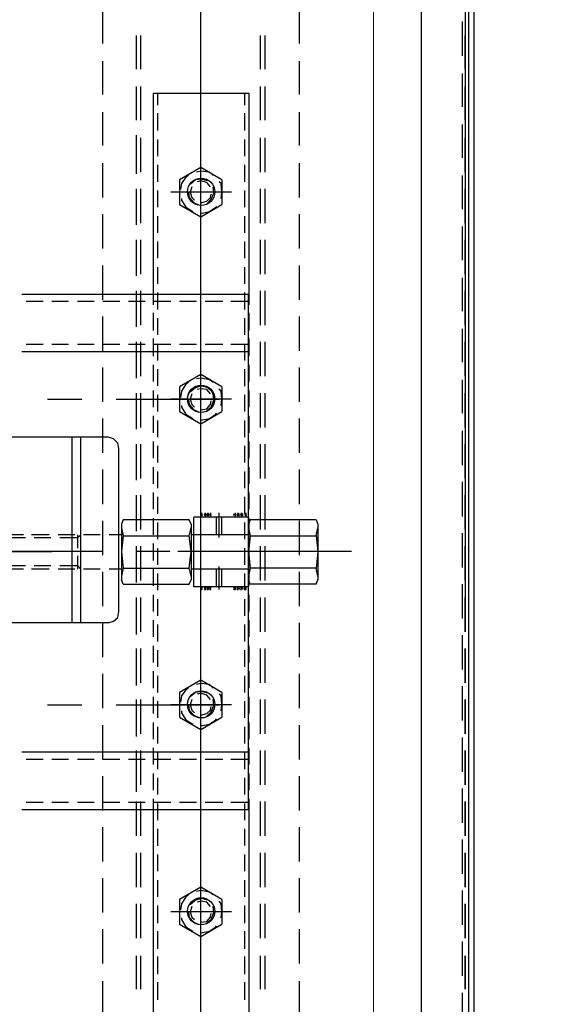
# Model space of a CAD drawing. Header units: millimetres. Extents: x -1435 to 74790, y -2508 to 13830.
# Tile 72 of 95: x 15305 to 15496, y 7929 to 8278. Entities that reach past the tile are written whole.
import ezdxf

# ---------------------------------------------------------------- set-up
doc = ezdxf.new("R2010")
doc.units = ezdxf.units.MM
doc.layers.add('A-CEILING-01', color=7, linetype='Continuous', lineweight=5, true_color=0xd56ca8)
doc.layers.add('A-CEILING-05', color=7, linetype='Continuous', lineweight=5, true_color=0x139b48)
doc.layers.add('ACMV-EQP-CHW', color=30, linetype='Continuous', true_color=0xff7f00)
doc.layers.add('RCP LAYOUT', color=9, linetype='Continuous', true_color=0x808080)

# ---------------------------------------------------------------- blocks, each defined once
blk = doc.blocks.new('A$C256bf26b')
at = {"layer": 'A-CEILING-01', "true_color": 0x808080}
h = blk.add_hatch(dxfattribs=at)
h.set_pattern_fill('ANSI37', color=8, scale=2000)
h.set_pattern_definition([(45, (0, 0), (-176.7767, 176.7767), []), (135, (0, 0), (-176.7767, -176.7767), [])])
edge = h.paths.add_edge_path()
edge.add_line((17350, 13380), (12020, 13380))
edge.add_line((12020, 13380), (12020, 13280))
edge.add_line((12020, 13280), (11820, 13280))
edge.add_line((11820, 13280), (11820, 13380))
edge.add_line((11820, 13380), (6090, 13380))
edge.add_line((6090, 13380), (6090, 13280))
edge.add_line((6090, 13280), (5890, 13280))
edge.add_line((5890, 13280), (5890, 13380))
edge.add_line((5890, 13380), (350, 13380))
edge.add_line((350, 13380), (200, 13380))
edge.add_line((200, 13380), (200, 4520))
edge.add_line((200, 4520), (650, 4520))
edge.add_line((650, 4520), (650, 4220))
edge.add_line((650, 4220), (200, 4220))
edge.add_line((200, 4220), (200, 3270))
edge.add_line((200, 3270), (3945, 3270))
edge.add_line((3945, 3270), (3945, 3920))
edge.add_line((3945, 3920), (6135, 3920))
edge.add_line((6135, 3920), (6135, 3270))
edge.add_line((6135, 3270), (9805, 3270))
edge.add_line((9805, 3270), (9805, 3070))
edge.add_line((9805, 3070), (10125.7, 3070))
edge.add_line((10125.7, 3070), (10125.7, 3423))
edge.add_line((10125.7, 3423), (11242.06, 4539.36))
edge.add_line((11242.06, 4539.36), (10770.13, 5011.3))
edge.add_line((10770.13, 5011.3), (11904.42, 6145.58))
edge.add_line((11904.42, 6145.58), (14298.83, 8540))
edge.add_line((14298.83, 8540), (14450, 8540))
edge.add_line((14450, 8540), (14450, 9620))
edge.add_line((14450, 9620), (14450, 12330))
edge.add_arc((15200, 12330), 750, 90, 180, ccw=False)
edge.add_line((15200, 13080), (17350, 13080))
edge.add_line((17350, 13080), (17350, 13380))
h.paths.add_polyline_path([(5890.13, 11294.23), (6090.12, 11294.23), (6090.12, 11094.22), (5890.13, 11094.22)], flags=16)
h.paths.add_polyline_path([(5890.13, 9330), (6090.12, 9330), (6090.12, 9129.99), (5890.13, 9129.99)], flags=16)
h.paths.add_polyline_path([(5890, 8418.41), (6090, 8418.41), (6090, 8218.41), (5890, 8218.41)], flags=16)
h.paths.add_polyline_path([(5890, 6030), (6090, 6030), (6090, 5829.99), (5890, 5829.99)], flags=16)
h.paths.add_polyline_path([(11820, 8418.41), (12020, 8418.41), (12020, 8218.41), (11820, 8218.41)], flags=16)
h.paths.add_polyline_path([(11820, 9330), (12020, 9330), (12020, 9129.99), (11820, 9129.99)], flags=16)
h.paths.add_polyline_path([(11820.13, 11294.23), (12020.12, 11294.23), (12020.12, 11094.22), (11820.13, 11094.22)], flags=16)
at = {"layer": 'A-CEILING-05', "color": 8, "linetype": 'Continuous', "true_color": 0x808080}
blk.add_line((15430, 3520), (15430, 9520), dxfattribs=at)
blk = doc.blocks.new('AHU-5 TR-CARRIER')
at = {"layer": 'ACMV-EQP-CHW'}
for points in [[(45.85, 493.93), (1154.54, 493.93), (1154.54, 747.45)], [(44.6, 510.77), (1185.41, 510.77), (1185.41, 706.29)], [(45.85, 512.65), (1157.35, 512.65)], [(44.6, 509.52), (362.66, 509.52)], [(160.6, 508.59), (148.44, 508.59)], [(178.69, 508.59), (166.84, 508.59)], [(196.77, 508.59), (184.92, 508.59)], [(214.86, 508.59), (203.01, 508.59)], [(232.95, 508.59), (221.1, 508.59)], [(251.03, 508.59), (239.18, 508.59)], [(269.11, 508.59), (257.27, 508.59)], [(287.2, 508.59), (275.35, 508.59)], [(305.59, 508.59), (293.43, 508.59)], [(323.69, 508.59), (311.52, 508.59)], [(341.77, 508.59), (329.61, 508.59)], [(359.85, 508.59), (347.7, 508.59)], [(377.94, 508.59), (365.77, 508.59)], [(396.03, 508.59), (383.87, 508.59)], [(414.11, 508.59), (401.96, 508.59)], [(432.2, 508.59), (420.04, 508.59)], [(450.29, 508.59), (438.13, 508.59)], [(468.37, 508.59), (456.21, 508.59)], [(486.45, 508.59), (474.29, 508.59)], [(504.54, 508.59), (492.38, 508.59)], [(336.16, 469.3), (336.16, 417.22)], [(324.93, 456.83), (326.49, 457.45)], [(324.93, 456.83), (324.93, 433.44)], [(326.49, 457.45), (346.13, 457.45)], [(330.55, 456.83), (327.73, 457.45)], [(327.74, 432.82), (330.55, 433.44), (330.55, 456.83), (336.16, 457.45), (342.08, 456.83), (342.08, 433.44)], [(344.89, 457.45), (342.08, 456.83)], [(347.7, 456.83), (346.13, 457.45)], [(347.7, 456.83), (347.7, 433.44)], [(156.24, 450.9), (144.38, 450.9)], [(174.33, 450.9), (162.47, 450.9)], [(192.41, 450.9), (180.55, 450.9)], [(210.81, 450.9), (198.65, 450.9)], [(228.89, 450.9), (216.73, 450.9)], [(246.97, 450.9), (234.81, 450.9)], [(265.06, 450.9), (252.9, 450.9)], [(283.14, 450.9), (270.98, 450.9)], [(301.23, 450.9), (289.07, 450.9)], [(319.32, 450.9), (307.15, 450.9)], [(337.41, 450.9), (325.25, 450.9)], [(355.49, 450.9), (343.33, 450.9)], [(373.58, 450.9), (361.41, 450.9)], [(391.66, 450.9), (379.5, 450.9)], [(409.75, 450.9), (397.59, 450.9)], [(427.84, 450.9), (415.67, 450.9)], [(445.92, 450.9), (433.76, 450.9)], [(464.01, 450.9), (451.84, 450.9)], [(482.09, 450.9), (469.93, 450.9)], [(500.17, 450.9), (488.32, 450.9)], [(165.28, 438.74), (153.43, 438.74)], [(165.28, 437.18), (153.43, 437.18)], [(183.36, 438.74), (171.51, 438.74)], [(183.36, 437.18), (171.51, 437.18)], [(201.76, 438.74), (189.6, 438.74)], [(201.76, 437.18), (189.6, 437.18)], [(219.84, 438.74), (207.69, 438.74)], [(219.84, 437.18), (207.69, 437.18)], [(237.93, 438.74), (225.76, 438.74)], [(237.93, 437.18), (225.76, 437.18)], [(256.01, 438.74), (243.86, 438.74)], [(256.01, 437.18), (243.86, 437.18)], [(274.11, 438.74), (261.94, 438.74)], [(274.11, 437.18), (261.94, 437.18)], [(292.19, 438.74), (280.03, 438.74)], [(292.19, 437.18), (280.03, 437.18)], [(310.28, 438.74), (298.11, 438.74)], [(310.28, 437.18), (298.11, 437.18)], [(328.36, 438.74), (316.2, 438.74)], [(328.36, 437.18), (316.2, 437.18)], [(346.45, 438.74), (334.29, 438.74)], [(346.45, 437.18), (334.29, 437.18)], [(336.16, 436.56), (336.16, 407.87)], [(364.53, 438.74), (352.37, 438.74)], [(364.53, 437.18), (352.37, 437.18)], [(382.62, 438.74), (370.46, 438.74)], [(382.62, 437.18), (370.46, 437.18)], [(400.7, 438.74), (388.54, 438.74)], [(400.7, 437.18), (388.54, 437.18)], [(418.8, 438.74), (406.63, 438.74)], [(418.8, 437.18), (406.63, 437.18)], [(436.87, 438.74), (424.72, 438.74)], [(436.87, 437.18), (424.72, 437.18)], [(454.97, 438.74), (442.8, 438.74)], [(454.97, 437.18), (442.8, 437.18)], [(473.05, 438.74), (460.89, 438.74)], [(473.05, 437.18), (460.89, 437.18)], [(491.13, 438.74), (479.29, 438.74)], [(491.13, 437.18), (479.29, 437.18)], [(174.01, 433.13), (174.01, 399.13), (245.11, 399.13)], [(245.11, 433.13), (174.01, 433.13)], [(248.84, 433.13), (245.1, 433.13)], [(245.11, 432.82), (245.11, 360.16)], [(427.52, 352.68), (427.52, 360.16), (427.52, 432.82), (245.11, 432.82)], [(247.6, 432.82), (247.6, 426.58)], [(257.89, 433.13), (251.66, 433.13)], [(266.93, 433.13), (260.7, 433.13)], [(262.88, 432.82), (262.88, 426.58)], [(265.38, 432.82), (265.38, 360.16)], [(275.98, 433.13), (270.06, 433.13)], [(285.02, 433.13), (279.09, 433.13)], [(294.06, 433.13), (288.14, 433.13)], [(303.1, 433.13), (297.17, 433.13)], [(312.15, 433.13), (306.22, 433.13)], [(321.18, 433.13), (315.26, 433.13)], [(323.99, 432.82), (323.99, 413.48)], [(330.23, 433.13), (324.31, 433.13)], [(324.93, 433.44), (326.49, 432.82)], [(326.49, 432.82), (346.13, 432.82)], [(330.23, 432.82), (330.23, 413.48)], [(330.23, 432.82), (330.23, 412.55)], [(330.55, 433.44), (336.16, 432.82), (342.08, 433.44), (344.89, 432.82)], [(339.28, 433.13), (333.36, 433.13)], [(348.31, 433.13), (342.39, 433.13)], [(342.39, 432.82), (342.39, 413.48)], [(342.39, 432.82), (342.39, 412.55)], [(347.7, 433.44), (346.13, 432.82)], [(348.63, 432.82), (348.63, 413.48)], [(357.36, 433.13), (351.43, 433.13)], [(366.4, 433.13), (360.47, 433.13)], [(375.45, 433.13), (369.52, 433.13)], [(384.49, 433.13), (378.56, 433.13)], [(393.53, 433.13), (387.61, 433.13)], [(402.57, 433.13), (396.65, 433.13)], [(411.61, 433.13), (405.69, 433.13)], [(407.25, 432.82), (407.25, 360.16)], [(409.75, 432.82), (409.75, 426.58)], [(420.67, 433.13), (414.73, 433.13)], [(427.52, 433.13), (423.78, 433.13)], [(425.02, 432.82), (425.02, 426.58)], [(510.46, 433.13), (427.52, 433.13)], [(178.06, 431.57), (174.01, 431.57)], [(187.11, 431.57), (180.87, 431.57)], [(196.15, 431.57), (190.22, 431.57)], [(205.18, 431.57), (199.26, 431.57)], [(214.23, 431.57), (208.31, 431.57)], [(223.28, 431.57), (217.35, 431.57)], [(232.32, 431.57), (226.39, 431.57)], [(241.36, 431.57), (235.44, 431.57)], [(250.4, 431.57), (244.48, 431.57)], [(259.45, 431.57), (253.52, 431.57)], [(268.48, 431.57), (262.56, 431.57)], [(277.54, 431.57), (271.61, 431.57)], [(286.58, 431.57), (280.64, 431.57)], [(295.62, 431.57), (289.7, 431.57)], [(304.66, 431.57), (298.73, 431.57)], [(313.7, 431.57), (307.78, 431.57)], [(322.75, 431.57), (316.83, 431.57)], [(322.44, 431.88), (323.68, 431.88)], [(322.44, 430.32), (323.68, 430.32)], [(322.44, 429.08), (323.68, 429.08)], [(322.75, 432.19), (323.38, 431.57)], [(322.75, 431.57), (323.38, 432.19)], [(322.75, 430.94), (323.38, 430.01)], [(322.75, 430.01), (323.38, 430.94)], [(322.75, 429.7), (323.38, 428.76)], [(322.75, 428.76), (323.38, 429.7)], [(331.79, 431.57), (325.86, 431.57)], [(340.84, 431.57), (334.9, 431.57)], [(349.88, 431.57), (343.95, 431.57)], [(349.87, 431.88), (348.63, 431.88)], [(349.87, 430.32), (348.63, 430.32)], [(349.87, 429.08), (348.63, 429.08)], [(349.56, 432.19), (348.94, 431.57)], [(349.56, 431.57), (348.94, 432.19)], [(349.56, 430.94), (348.94, 430.01)], [(349.56, 430.01), (348.94, 430.94)], [(349.56, 429.7), (348.94, 428.76)], [(349.56, 428.76), (348.94, 429.7)], [(358.92, 431.57), (353, 431.57)], [(367.96, 431.57), (362.04, 431.57)], [(377, 431.57), (371.08, 431.57)], [(386.05, 431.57), (380.13, 431.57)], [(395.09, 431.57), (389.16, 431.57)], [(404.13, 431.57), (398.2, 431.57)], [(413.18, 431.57), (407.25, 431.57)], [(422.22, 431.57), (416.3, 431.57)], [(431.26, 431.57), (425.34, 431.57)], [(440.3, 431.57), (434.38, 431.57)], [(449.35, 431.57), (443.42, 431.57)], [(458.39, 431.57), (452.47, 431.57)], [(467.75, 431.57), (461.51, 431.57)], [(476.79, 431.57), (470.55, 431.57)], [(485.84, 431.57), (479.6, 431.57)], [(494.88, 431.57), (488.64, 431.57)], [(208.94, 426.89), (208.94, 405.37)], [(282.22, 426.89), (282.22, 405.38)], [(322.44, 428.14), (323.68, 428.14)], [(322.75, 428.45), (323.38, 427.52)], [(322.75, 427.52), (323.38, 428.45)], [(349.87, 428.14), (348.63, 428.14)], [(349.56, 428.45), (348.94, 427.52)], [(349.56, 427.52), (348.94, 428.45)], [(390.42, 426.89), (390.42, 405.38)], [(463.69, 426.89), (463.69, 405.38)], [(204.57, 423.46), (200.2, 415.97), (204.57, 408.5)], [(204.57, 423.46), (213.3, 423.46)], [(211.12, 423.15), (208.94, 423.46), (205.81, 423.15), (205.18, 422.53)], [(213.29, 408.5), (217.66, 415.97), (213.29, 423.46)], [(247.6, 423.77), (247.6, 417.53)], [(262.88, 423.77), (262.88, 417.53)], [(277.85, 423.46), (273.49, 415.97), (277.85, 408.5)], [(277.85, 423.46), (286.58, 423.46)], [(284.39, 423.15), (282.22, 423.46), (279.41, 423.15), (278.48, 422.53)], [(282.22, 386.04), (282.22, 422.52)], [(286.58, 408.5), (290.95, 415.97), (286.58, 423.46)], [(331.17, 422.53), (322.44, 422.53)], [(330.23, 423.46), (323.99, 423.46)], [(349.56, 422.52), (341.45, 422.52)], [(348.63, 423.46), (342.39, 423.46)], [(386.05, 423.46), (381.69, 415.97), (386.05, 408.5)], [(386.05, 423.46), (394.78, 423.46)], [(392.6, 423.15), (390.42, 423.46), (387.29, 423.15), (386.67, 422.53)], [(390.42, 386.04), (390.42, 422.52)], [(394.78, 408.5), (399.15, 415.97), (394.78, 423.46)], [(409.75, 423.77), (409.75, 417.53)], [(425.02, 423.77), (425.02, 417.53)], [(459.33, 423.46), (454.97, 415.97), (459.33, 408.5)], [(459.33, 423.46), (468.06, 423.46)], [(465.87, 423.15), (463.69, 423.46), (460.89, 423.15), (459.95, 422.53)], [(468.05, 408.5), (472.42, 415.97), (468.05, 423.46)], [(203.01, 420.34), (201.76, 419.1), (201.45, 415.97), (201.76, 414.42)], [(204.88, 418.47), (204.25, 416.29), (204.57, 414.1), (206.13, 412.23)], [(207.06, 419.41), (205.51, 418.15), (204.88, 415.97), (205.18, 414.73)], [(212.99, 418.16), (211.43, 419.72), (209.25, 420.66), (207.07, 420.34)], [(212.68, 416.29), (212.68, 415.97), (212.04, 418.16), (210.81, 419.41), (209.55, 419.72)], [(216.42, 416.29), (216.42, 415.97), (215.79, 419.1), (214.23, 421.28), (213.93, 421.59)], [(276.29, 420.34), (275.35, 419.1), (274.72, 415.97), (275.04, 414.42)], [(278.16, 418.47), (277.53, 416.29), (278.16, 414.1), (279.72, 412.23)], [(280.34, 419.41), (278.78, 418.15), (278.48, 415.97), (278.78, 414.73)], [(286.26, 418.16), (285.02, 419.72), (282.53, 420.66), (280.34, 420.34)], [(285.95, 416.29), (285.95, 415.97), (285.65, 418.16), (284.09, 419.41), (282.83, 419.72)], [(289.69, 416.29), (289.69, 415.97), (289.07, 419.1), (287.51, 421.28), (287.2, 421.59)], [(322.44, 419.41), (323.68, 419.41)], [(322.44, 418.47), (323.68, 418.47)], [(322.75, 419.72), (323.38, 419.1)], [(322.75, 419.1), (323.38, 419.72)], [(322.75, 418.78), (323.38, 418.16)], [(322.75, 418.16), (323.38, 418.78)], [(330.23, 421.59), (323.99, 421.59)], [(348.63, 421.59), (342.39, 421.59)], [(349.87, 419.41), (348.63, 419.41)], [(349.87, 418.47), (348.63, 418.47)], [(349.56, 419.72), (348.94, 419.1)], [(349.56, 419.1), (348.94, 419.72)], [(349.56, 418.78), (348.94, 418.16)], [(349.56, 418.16), (348.94, 418.78)], [(384.49, 420.34), (383.24, 419.1), (382.93, 415.97), (383.24, 414.42)], [(386.36, 418.47), (385.74, 416.29), (386.06, 414.1), (387.61, 412.23)], [(388.54, 419.41), (386.98, 418.15), (386.36, 415.97), (386.67, 414.73)], [(394.47, 418.16), (392.91, 419.72), (390.72, 420.66), (388.54, 420.34)], [(394.15, 416.29), (394.15, 415.97), (393.53, 418.16), (392.28, 419.41), (391.04, 419.72)], [(397.9, 416.29), (397.9, 415.97), (397.27, 419.1), (395.72, 421.28), (395.41, 421.59)], [(457.77, 420.34), (456.83, 419.1), (456.21, 415.97), (456.52, 414.42)], [(459.65, 418.47), (459.02, 416.29), (459.65, 414.1), (461.2, 412.23)], [(461.82, 419.41), (460.26, 418.15), (459.95, 415.97), (460.26, 414.73)], [(467.75, 418.16), (466.5, 419.72), (464, 420.66), (461.82, 420.34)], [(467.44, 416.29), (467.44, 415.97), (467.12, 418.16), (465.57, 419.41), (464.32, 419.72)], [(471.18, 416.29), (471.18, 415.97), (470.55, 419.1), (468.99, 421.28), (468.68, 421.59)], [(171.51, 415.97), (111.02, 415.97)], [(229.52, 415.97), (164.96, 415.97)], [(195.53, 415.97), (183.36, 415.97)], [(267.86, 415.97), (207.69, 415.97)], [(208.94, 411.61), (210.8, 411.93), (212.68, 413.48), (213.29, 415.05)], [(253.52, 415.97), (241.68, 415.97)], [(326.18, 415.97), (265.69, 415.97)], [(318.07, 415.97), (275.98, 415.97)], [(292.19, 415.97), (280.03, 415.97)], [(282.53, 411.61), (284.09, 411.93), (285.95, 413.48), (286.58, 415.05)], [(364.54, 415.97), (304.04, 415.97)], [(322.44, 417.53), (323.68, 417.53)], [(322.44, 416.29), (323.68, 416.29)], [(322.75, 417.85), (323.38, 417.22)], [(322.75, 417.22), (323.38, 417.85)], [(322.75, 416.6), (323.38, 415.97)], [(322.75, 415.97), (323.38, 416.6)], [(342.39, 415.97), (330.23, 415.97)], [(350.19, 415.97), (338.03, 415.97)], [(349.87, 417.53), (348.63, 417.53)], [(349.87, 416.29), (348.63, 416.29)], [(349.56, 417.85), (348.94, 417.22)], [(349.56, 417.22), (348.94, 417.85)], [(349.56, 416.6), (348.94, 415.97)], [(349.56, 415.97), (348.94, 416.6)], [(396.65, 415.97), (354.24, 415.97)], [(422.53, 415.97), (362.35, 415.97)], [(388.54, 415.97), (376.7, 415.97)], [(390.42, 411.61), (392.28, 411.93), (394.15, 413.48), (394.78, 415.05)], [(460.89, 415.97), (400.7, 415.97)], [(446.85, 415.97), (434.7, 415.97)], [(519.19, 415.97), (458.7, 415.97)], [(464.01, 411.61), (465.57, 411.93), (467.44, 413.48), (468.05, 415.05)], [(485.21, 415.97), (473.05, 415.97)], [(203.01, 411.61), (203.63, 410.68), (205.81, 409.12), (208, 408.81)], [(207.06, 412.85), (208.94, 412.23), (210.81, 412.85), (211.74, 413.79)], [(211.12, 409.12), (211.74, 409.12), (214.23, 410.68), (215.79, 413.17)], [(247.6, 414.42), (247.6, 408.49)], [(262.88, 414.42), (262.88, 408.49)], [(276.29, 411.61), (276.91, 410.68), (279.41, 409.12), (281.59, 408.81)], [(280.34, 412.85), (282.22, 412.23), (284.09, 412.85), (285.02, 413.79)], [(284.39, 409.12), (285.02, 409.12), (287.51, 410.68), (289.07, 413.17)], [(348.63, 413.48), (323.99, 413.48)], [(326.49, 412.55), (324.93, 411.93), (324.93, 388.53), (326.49, 387.92)], [(326.49, 412.55), (346.13, 412.55)], [(327.74, 387.92), (330.55, 388.53), (330.55, 411.93), (327.74, 412.55)], [(330.23, 412.55), (342.39, 412.55)], [(342.08, 411.93), (336.16, 412.55), (330.55, 411.93)], [(344.89, 412.55), (342.08, 411.93)], [(342.08, 388.53), (342.08, 411.93)], [(347.7, 411.93), (346.14, 412.55)], [(347.7, 388.53), (347.7, 411.93)], [(384.49, 411.61), (385.11, 410.68), (387.29, 409.12), (389.48, 408.81)], [(388.54, 412.85), (390.42, 412.23), (392.29, 412.85), (393.23, 413.79)], [(392.6, 409.12), (393.23, 409.12), (395.72, 410.68), (397.27, 413.17)], [(409.75, 414.42), (409.75, 408.49)], [(425.02, 414.42), (425.02, 408.49)], [(457.77, 411.61), (458.39, 410.68), (460.89, 409.12), (463.08, 408.81)], [(461.82, 412.85), (463.69, 412.23), (465.57, 412.85), (466.5, 413.79)], [(465.87, 409.12), (466.5, 409.12), (469, 410.68), (470.55, 413.17)], [(204.57, 408.5), (213.3, 408.5)], [(277.85, 408.5), (286.58, 408.5)], [(386.05, 408.5), (394.78, 408.5)], [(459.33, 408.5), (468.06, 408.5)], [(247.6, 405.37), (247.6, 399.45)], [(262.88, 405.37), (262.88, 399.45)], [(336.16, 405.06), (336.16, 393.21)], [(409.75, 405.37), (409.75, 399.45)], [(425.02, 405.37), (425.02, 399.45)], [(174.01, 400.7), (178.06, 400.7)], [(180.87, 400.7), (187.11, 400.7)], [(190.22, 400.7), (196.15, 400.7)], [(199.26, 400.7), (205.18, 400.7)], [(208.31, 400.7), (214.23, 400.7)], [(217.35, 400.7), (223.28, 400.7)], [(226.39, 400.7), (232.32, 400.7)], [(235.44, 400.7), (241.36, 400.7)], [(244.48, 400.7), (250.4, 400.7)], [(245.11, 399.13), (248.85, 399.13)], [(251.66, 399.13), (257.89, 399.13)], [(253.52, 400.7), (259.45, 400.7)], [(260.7, 399.13), (266.93, 399.13)], [(262.56, 400.7), (268.49, 400.7)], [(270.06, 399.13), (275.98, 399.13)], [(271.61, 400.7), (277.53, 400.7)], [(279.09, 399.13), (285.02, 399.13)], [(280.65, 400.7), (286.58, 400.7)], [(288.14, 399.13), (294.06, 399.13)], [(289.7, 400.7), (295.62, 400.7)], [(297.17, 399.13), (303.1, 399.13)], [(298.73, 400.7), (304.66, 400.7)], [(306.22, 399.13), (312.15, 399.13)], [(307.78, 400.7), (313.7, 400.7)], [(315.26, 399.13), (321.18, 399.13)], [(316.83, 400.7), (322.75, 400.7)], [(324.31, 399.13), (330.23, 399.13)], [(325.86, 400.7), (331.8, 400.7)], [(333.36, 399.13), (339.28, 399.13)], [(334.91, 400.7), (340.84, 400.7)], [(342.39, 399.13), (348.31, 399.13)], [(343.95, 400.7), (349.88, 400.7)], [(351.43, 399.13), (357.36, 399.13)], [(353, 400.7), (358.92, 400.7)], [(360.47, 399.13), (366.4, 399.13)], [(362.04, 400.7), (367.96, 400.7)], [(369.52, 399.13), (375.45, 399.13)], [(371.08, 400.7), (377, 400.7)], [(378.56, 399.13), (384.49, 399.13)], [(380.13, 400.7), (386.06, 400.7)], [(387.61, 399.13), (393.53, 399.13)], [(389.16, 400.7), (395.09, 400.7)], [(396.65, 399.13), (402.57, 399.13)], [(398.21, 400.7), (404.13, 400.7)], [(405.69, 399.13), (411.61, 399.13)], [(407.25, 400.7), (413.18, 400.7)], [(414.73, 399.13), (420.67, 399.13)], [(416.3, 400.7), (422.22, 400.7)], [(423.78, 399.13), (507.35, 399.13)], [(425.34, 400.7), (431.26, 400.7)], [(434.38, 400.7), (440.31, 400.7)], [(443.42, 400.7), (449.35, 400.7)], [(452.47, 400.7), (458.39, 400.7)], [(461.51, 400.7), (467.75, 400.7)], [(470.55, 400.7), (476.79, 400.7)], [(479.6, 400.7), (485.84, 400.7)], [(488.64, 400.7), (494.88, 400.7)], [(165.28, 394.77), (153.43, 394.77)], [(183.36, 394.77), (171.51, 394.77)], [(201.76, 394.77), (189.6, 394.77)], [(219.84, 394.77), (207.69, 394.77)], [(237.93, 394.77), (225.76, 394.77)], [(256.01, 394.77), (243.86, 394.77)], [(247.6, 396.33), (247.6, 390.41)], [(274.11, 394.77), (261.94, 394.77)], [(262.88, 396.33), (262.88, 390.41)], [(292.19, 394.77), (280.03, 394.77)], [(310.28, 394.77), (298.11, 394.77)], [(328.36, 394.77), (316.2, 394.77)], [(346.45, 394.77), (334.29, 394.77)], [(364.53, 394.77), (352.37, 394.77)], [(382.62, 394.77), (370.46, 394.77)], [(400.7, 394.77), (388.54, 394.77)], [(418.8, 394.77), (406.63, 394.77)], [(409.75, 396.33), (409.75, 390.41)], [(436.87, 394.77), (424.72, 394.77)], [(425.02, 396.33), (425.02, 390.41)], [(454.97, 394.77), (442.8, 394.77)], [(473.05, 394.77), (460.89, 394.77)], [(491.13, 394.77), (479.29, 394.77)], [(165.28, 393.21), (153.43, 393.21)], [(183.36, 393.21), (171.51, 393.21)], [(202.38, 393.21), (188.67, 393.21)], [(201.76, 393.21), (189.6, 393.21)], [(219.84, 393.21), (207.69, 393.21)], [(220.48, 393.21), (208.31, 393.21)], [(237.93, 393.21), (225.76, 393.21)], [(238.56, 393.21), (226.71, 393.21)], [(256.01, 393.21), (243.86, 393.21)], [(256.64, 393.21), (244.79, 393.21)], [(274.11, 393.21), (261.94, 393.21)], [(274.72, 393.21), (262.88, 393.21)], [(292.19, 393.21), (280.03, 393.21)], [(292.81, 393.21), (280.96, 393.21)], [(310.28, 393.21), (298.11, 393.21)], [(310.89, 393.21), (299.05, 393.21)], [(328.36, 393.21), (316.2, 393.21)], [(328.99, 393.21), (317.13, 393.21)], [(346.45, 393.21), (334.29, 393.21)], [(347.07, 393.21), (335.23, 393.21)], [(364.53, 393.21), (352.37, 393.21)], [(365.48, 393.21), (353.3, 393.21)], [(382.62, 393.21), (370.46, 393.21)], [(383.55, 393.21), (371.4, 393.21)], [(400.7, 393.21), (388.54, 393.21)], [(401.65, 393.21), (389.48, 393.21)], [(418.8, 393.21), (406.63, 393.21)], [(421.28, 393.21), (407.57, 393.21)], [(436.87, 393.21), (424.72, 393.21)], [(454.97, 393.21), (442.8, 393.21)], [(473.05, 393.21), (460.89, 393.21)], [(491.13, 393.21), (479.29, 393.21)], [(247.6, 387.28), (247.6, 381.37)], [(262.88, 387.28), (262.88, 381.37)], [(326.49, 387.92), (346.13, 387.92)], [(330.23, 387.92), (330.23, 383.54)], [(330.55, 388.53), (336.16, 387.92), (342.08, 388.53), (344.89, 387.92)], [(342.39, 387.92), (342.39, 383.54)], [(347.7, 388.53), (346.13, 387.92)], [(409.75, 387.28), (409.75, 381.37)], [(425.02, 387.28), (425.02, 381.37)], [(299.67, 386.98), (297.81, 386.67), (296.23, 385.1), (295.62, 383.23)], [(357.35, 386.98), (299.67, 386.98)], [(361.41, 383.23), (360.79, 385.1), (359.55, 386.67), (357.35, 386.98)], [(156.24, 381.37), (144.38, 381.37)], [(174.33, 381.37), (162.47, 381.37)], [(192.41, 381.37), (180.55, 381.37)], [(210.81, 381.37), (198.65, 381.37)], [(228.89, 381.37), (216.73, 381.37)], [(246.97, 381.37), (234.81, 381.37)], [(265.06, 381.37), (252.9, 381.37)], [(283.14, 381.37), (270.98, 381.37)], [(301.23, 381.37), (289.07, 381.37)], [(295.62, 383.23), (295.62, 339.89)], [(319.33, 381.37), (307.16, 381.37)], [(337.41, 381.37), (325.25, 381.37)], [(330.23, 380.43), (330.23, 374.5)], [(336.16, 381.06), (336.16, 320.86)], [(342.39, 380.43), (342.39, 374.5)], [(355.49, 381.37), (343.33, 381.37)], [(361.41, 383.23), (361.41, 339.89)], [(373.58, 381.37), (361.41, 381.37)], [(391.66, 381.37), (379.5, 381.37)], [(409.75, 381.37), (397.59, 381.37)], [(427.84, 381.37), (415.67, 381.37)], [(445.92, 381.37), (433.76, 381.37)], [(464.01, 381.37), (451.84, 381.37)], [(482.09, 381.37), (469.93, 381.37)], [(500.17, 381.37), (488.32, 381.37)], [(247.6, 378.25), (247.6, 372.32)], [(262.88, 378.25), (262.88, 372.32)], [(409.75, 378.25), (409.75, 372.32)], [(425.02, 378.25), (425.02, 372.32)], [(282.22, 361.71), (282.22, 373.88)], [(361.41, 373.57), (295.62, 373.57)], [(331.17, 372.32), (330.23, 373.58)], [(341.15, 372.32), (342.39, 373.58)], [(390.42, 361.71), (390.42, 373.88)], [(361.41, 370.45), (295.62, 370.45)], [(330.23, 372.32), (334.9, 372.32)], [(330.23, 371.39), (330.23, 365.46)], [(331.17, 366.08), (331.17, 372.32)], [(337.72, 372.32), (342.39, 372.32)], [(341.15, 366.08), (341.15, 372.32)], [(342.39, 371.39), (342.39, 365.46)], [(247.6, 369.2), (247.6, 363.28)], [(262.88, 369.2), (262.88, 363.28)], [(409.75, 369.2), (409.75, 363.28)], [(425.02, 369.2), (425.02, 363.28)], [(331.17, 357.05), (331.17, 362.97)], [(336.16, 279.4), (336.16, 363.28)], [(341.15, 357.05), (341.15, 362.97)], [(245.11, 360.16), (245.11, 352.68)], [(247.6, 360.16), (247.6, 354.23)], [(262.88, 360.16), (262.88, 354.23)], [(265.38, 360.16), (265.38, 352.68)], [(330.23, 362.35), (330.23, 356.1)], [(342.39, 362.35), (342.39, 356.1)], [(407.25, 360.16), (407.25, 352.68)], [(409.75, 360.16), (409.75, 354.23)], [(425.02, 360.16), (425.02, 354.23)], [(330.23, 353.3), (330.23, 347.06)], [(331.17, 348), (331.17, 353.92)], [(341.15, 348), (341.15, 353.92)], [(342.39, 353.3), (342.39, 347.06)]]:
    blk.add_lwpolyline(points, dxfattribs=at)
for points in [[(165.29, 509.52), (153.43, 509.52)], [(183.36, 509.52), (171.51, 509.52)], [(201.76, 509.52), (189.6, 509.52)], [(219.84, 509.52), (207.69, 509.52)], [(237.92, 509.52), (225.76, 509.52)], [(256.02, 509.52), (243.86, 509.52)], [(274.11, 509.52), (261.94, 509.52)], [(292.19, 509.52), (280.03, 509.52)], [(310.28, 509.52), (298.12, 509.52)], [(328.36, 509.52), (316.2, 509.52)], [(346.45, 509.52), (334.29, 509.52)], [(364.53, 509.52), (352.37, 509.52)], [(382.62, 509.52), (370.46, 509.52)], [(400.7, 509.52), (388.54, 509.52)], [(418.8, 509.52), (406.62, 509.52)], [(436.87, 509.52), (424.72, 509.52)], [(454.97, 509.52), (442.8, 509.52)], [(473.05, 509.52), (460.89, 509.52)], [(491.13, 509.52), (479.28, 509.52)]]:
    blk.add_lwpolyline(points, close=True, dxfattribs=at)
for centre, radius in [((208.79, 416.13), 4.82), ((282.07, 416.13), 4.82), ((282.21, 416.03), 4.73), ((390.26, 416.12), 4.82), ((390.28, 416.13), 4.82), ((463.55, 416.13), 4.82)]:
    blk.add_circle(centre, radius, dxfattribs=at)

msp = doc.modelspace()

# ---------------------------------------------------------------- block references
at = {"layer": 'ACMV-EQP-CHW', "rotation": 270}
msp.add_blockref('AHU-5 TR-CARRIER', (14952.91, 8425.95), dxfattribs=at)
at = {"layer": 'RCP LAYOUT'}
msp.add_blockref('A$C256bf26b', (0, 0), dxfattribs=at)

doc.saveas('drawing.dxf')
